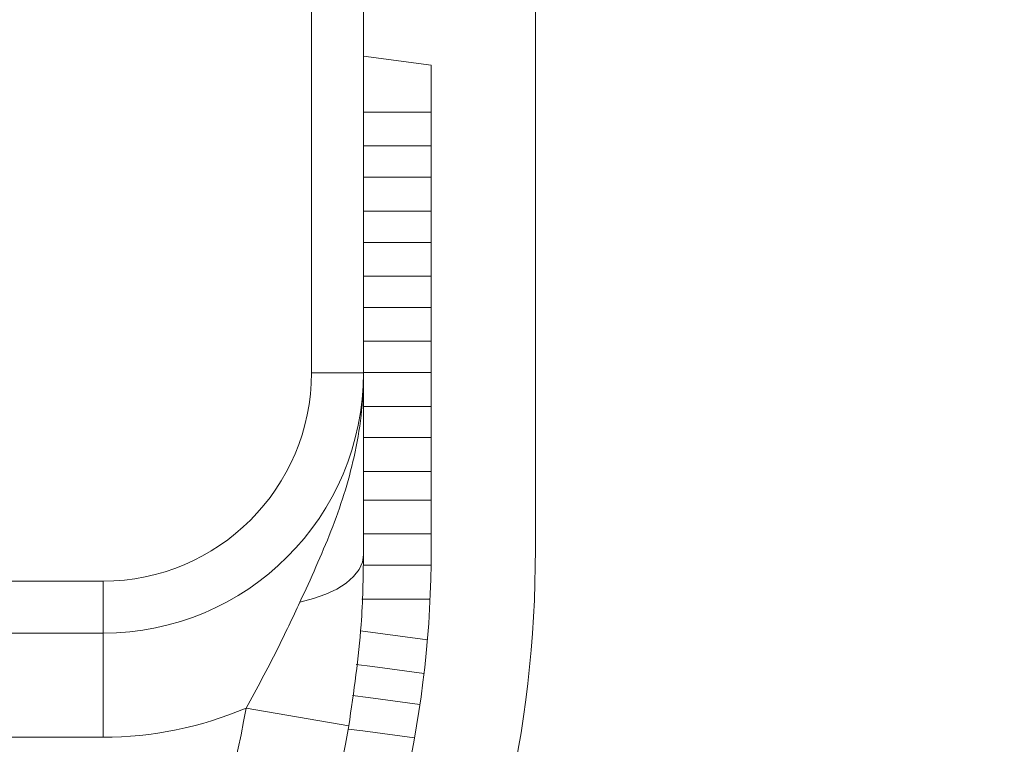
# Model space of a CAD drawing. Header units: inches. Extents: x 0.54 to 10.46, y 0.74 to 7.76.
# Tile 49 of 52: x 8.65 to 8.98, y 5.11 to 5.36. Entities that reach past the tile are written whole.
import ezdxf

# ---------------------------------------------------------------- set-up
doc = ezdxf.new("R2010")
doc.units = ezdxf.units.IN
doc.header["$MEASUREMENT"] = 0
doc.layers.add('BG', color=7, linetype='Continuous')
doc.layers.add('MCG-INT-4FT', color=7, linetype='Continuous')

# ---------------------------------------------------------------- blocks, each defined once
blk = doc.blocks.new('block 2')
at = {"layer": 'BG', "true_color": 0xffffff}
h = blk.add_hatch(color=7, dxfattribs=at)
h.dxf.hatch_style = 2
edge = h.paths.add_edge_path()
edge.add_spline(control_points=[(10.29599, 0.90612), (10.29599, 0.90612), (0.87112, 0.90612), (0.87112, 0.90612), (0.87016, 0.90612), (0.86938, 0.90689), (0.86938, 0.90785), (0.86938, 0.90785), (0.86938, 7.59215), (0.86938, 7.59215), (0.86938, 7.59311), (0.87016, 7.59389), (0.87112, 7.59389), (0.87112, 7.59389), (10.29599, 7.59389), (10.29599, 7.59389), (10.29696, 7.59389), (10.29773, 7.59311), (10.29773, 7.59215), (10.29773, 7.59215), (10.29773, 0.90785), (10.29773, 0.90785), (10.29773, 0.90689), (10.29696, 0.90612), (10.29599, 0.90612)], knot_values=[0, 0, 0, 0, 1, 1, 1, 2, 2, 2, 3, 3, 3, 4, 4, 4, 5, 5, 5, 6, 6, 6, 7, 7, 7, 8, 8, 8, 8], degree=3, periodic=1)
h.paths.add_polyline_path([(0.87286, 0.90959), (10.29426, 0.90959), (10.29426, 7.59042), (0.87286, 7.59042)])
at = {"layer": 'BG', "lineweight": 0}
blk.add_open_spline([(10.29599, 0.90612), (10.29599, 0.90612), (0.87112, 0.90612), (0.87112, 0.90612), (0.87016, 0.90612), (0.86938, 0.90689), (0.86938, 0.90785), (0.86938, 0.90785), (0.86938, 7.59215), (0.86938, 7.59215), (0.86938, 7.59311), (0.87016, 7.59389), (0.87112, 7.59389), (0.87112, 7.59389), (10.29599, 7.59389), (10.29599, 7.59389), (10.29696, 7.59389), (10.29773, 7.59311), (10.29773, 7.59215), (10.29773, 7.59215), (10.29773, 0.90785), (10.29773, 0.90785), (10.29773, 0.90689), (10.29696, 0.90612), (10.29599, 0.90612)], degree=3, knots=[0, 0, 0, 0, 1, 1, 1, 2, 2, 2, 3, 3, 3, 4, 4, 4, 5, 5, 5, 6, 6, 6, 7, 7, 7, 8, 8, 8, 8], dxfattribs=at)
blk = doc.blocks.new('block 62')
at = {"layer": 'BG', "true_color": 0xffffff}
h = blk.add_hatch(color=7, dxfattribs=at)
h.dxf.hatch_style = 2
edge = h.paths.add_edge_path()
edge.add_spline(control_points=[(10.46309, 0.739), (10.46309, 0.739), (0.53691, 0.739), (0.53691, 0.739), (0.53595, 0.739), (0.53517, 0.73978), (0.53517, 0.74074), (0.53517, 0.74074), (0.53517, 7.75926), (0.53517, 7.75926), (0.53517, 7.76022), (0.53595, 7.761), (0.53691, 7.761), (0.53691, 7.761), (10.46309, 7.761), (10.46309, 7.761), (10.46406, 7.761), (10.46483, 7.76022), (10.46483, 7.75926), (10.46483, 7.75926), (10.46483, 0.74074), (10.46483, 0.74074), (10.46483, 0.73978), (10.46406, 0.739), (10.46309, 0.739)], knot_values=[0, 0, 0, 0, 1, 1, 1, 2, 2, 2, 3, 3, 3, 4, 4, 4, 5, 5, 5, 6, 6, 6, 7, 7, 7, 8, 8, 8, 8], degree=3, periodic=1)
h.paths.add_polyline_path([(0.53864, 0.74248), (10.46136, 0.74248), (10.46136, 7.75752), (0.53864, 7.75752)])
at = {"layer": 'BG', "lineweight": 0}
blk.add_open_spline([(10.46309, 0.739), (10.46309, 0.739), (0.53691, 0.739), (0.53691, 0.739), (0.53595, 0.739), (0.53517, 0.73978), (0.53517, 0.74074), (0.53517, 0.74074), (0.53517, 7.75926), (0.53517, 7.75926), (0.53517, 7.76022), (0.53595, 7.761), (0.53691, 7.761), (0.53691, 7.761), (10.46309, 7.761), (10.46309, 7.761), (10.46406, 7.761), (10.46483, 7.76022), (10.46483, 7.75926), (10.46483, 7.75926), (10.46483, 0.74074), (10.46483, 0.74074), (10.46483, 0.73978), (10.46406, 0.739), (10.46309, 0.739)], degree=3, knots=[0, 0, 0, 0, 1, 1, 1, 2, 2, 2, 3, 3, 3, 4, 4, 4, 5, 5, 5, 6, 6, 6, 7, 7, 7, 8, 8, 8, 8], dxfattribs=at)
blk = doc.blocks.new('block 145')
at = {"layer": 'MCG-INT-4FT', "color": 7, "lineweight": 5, "true_color": 0xffffff}
blk.add_open_spline([(8.66279, 4.90412), (8.74479, 4.97224), (8.79222, 5.07331), (8.79222, 5.17991)], degree=3, dxfattribs=at)
blk = doc.blocks.new('block 146')
at = {"layer": 'MCG-INT-4FT', "color": 7, "lineweight": 5, "true_color": 0xffffff}
blk.add_lwpolyline([(8.79222, 5.17991), (8.79222, 5.34266)], dxfattribs=at)
blk = doc.blocks.new('block 147')
at = {"layer": 'MCG-INT-4FT', "color": 7, "lineweight": 5, "true_color": 0xffffff}
blk.add_lwpolyline([(8.79222, 5.34266), (8.76948, 5.34565)], dxfattribs=at)
blk = doc.blocks.new('block 152')
at = {"layer": 'MCG-INT-4FT', "color": 7, "lineweight": 5, "true_color": 0xffffff}
blk.add_lwpolyline([(8.8272, 5.42601), (8.8272, 5.17991)], dxfattribs=at)
blk = doc.blocks.new('block 153')
at = {"layer": 'MCG-INT-4FT', "color": 7, "lineweight": 5, "true_color": 0xffffff}
blk.add_open_spline([(8.67662, 4.87034), (8.77168, 4.94494), (8.8272, 5.05908), (8.8272, 5.17991)], degree=3, dxfattribs=at)
blk = doc.blocks.new('block 162')
at = {"layer": 'MCG-INT-4FT', "color": 7, "lineweight": 5, "true_color": 0xffffff}
blk.add_lwpolyline([(8.76948, 5.31546), (8.79222, 5.31546)], dxfattribs=at)
blk = doc.blocks.new('block 163')
at = {"layer": 'MCG-INT-4FT', "color": 7, "lineweight": 5, "true_color": 0xffffff}
blk.add_lwpolyline([(8.76948, 5.32683), (8.79222, 5.32683)], dxfattribs=at)
blk = doc.blocks.new('block 164')
at = {"layer": 'MCG-INT-4FT', "color": 7, "lineweight": 5, "true_color": 0xffffff}
blk.add_lwpolyline([(8.79222, 5.2936), (8.76948, 5.2936)], dxfattribs=at)
blk = doc.blocks.new('block 165')
at = {"layer": 'MCG-INT-4FT', "color": 7, "lineweight": 5, "true_color": 0xffffff}
blk.add_lwpolyline([(8.79222, 5.30497), (8.76948, 5.30497)], dxfattribs=at)
blk = doc.blocks.new('block 166')
at = {"layer": 'MCG-INT-4FT', "color": 7, "lineweight": 5, "true_color": 0xffffff}
blk.add_lwpolyline([(8.76948, 5.18516), (8.79218, 5.18516)], dxfattribs=at)
blk = doc.blocks.new('block 167')
at = {"layer": 'MCG-INT-4FT', "color": 7, "lineweight": 5, "true_color": 0xffffff}
blk.add_lwpolyline([(8.79222, 5.19653), (8.76948, 5.19653)], dxfattribs=at)
blk = doc.blocks.new('block 168')
at = {"layer": 'MCG-INT-4FT', "color": 7, "lineweight": 5, "true_color": 0xffffff}
blk.add_lwpolyline([(8.76924, 5.11898), (8.7866, 5.11669)], dxfattribs=at)
blk = doc.blocks.new('block 169')
at = {"layer": 'MCG-INT-4FT', "color": 7, "lineweight": 5, "true_color": 0xffffff}
blk.add_lwpolyline([(8.76434, 5.11962), (8.76924, 5.11898)], dxfattribs=at)
blk = doc.blocks.new('block 170')
at = {"layer": 'MCG-INT-4FT', "color": 7, "lineweight": 5, "true_color": 0xffffff}
blk.add_lwpolyline([(8.77108, 5.1302), (8.76577, 5.1309)], dxfattribs=at)
blk = doc.blocks.new('block 171')
at = {"layer": 'MCG-INT-4FT', "color": 7, "lineweight": 5, "true_color": 0xffffff}
blk.add_lwpolyline([(8.77108, 5.1302), (8.78843, 5.12791)], dxfattribs=at)
blk = doc.blocks.new('block 172')
at = {"layer": 'MCG-INT-4FT', "color": 7, "lineweight": 5, "true_color": 0xffffff}
blk.add_lwpolyline([(8.7898, 5.13832), (8.77245, 5.14061)], dxfattribs=at)
blk = doc.blocks.new('block 173')
at = {"layer": 'MCG-INT-4FT', "color": 7, "lineweight": 5, "true_color": 0xffffff}
blk.add_lwpolyline([(8.76703, 5.14132), (8.77245, 5.14061)], dxfattribs=at)
blk = doc.blocks.new('block 174')
at = {"layer": 'MCG-INT-4FT', "color": 7, "lineweight": 5, "true_color": 0xffffff}
blk.add_lwpolyline([(8.79094, 5.14964), (8.76841, 5.1526)], dxfattribs=at)
blk = doc.blocks.new('block 276')
at = {"layer": 'MCG-INT-4FT', "color": 7, "lineweight": 5, "true_color": 0xffffff}
blk.add_lwpolyline([(8.79222, 5.20615), (8.76948, 5.20615)], dxfattribs=at)
blk = doc.blocks.new('block 277')
at = {"layer": 'MCG-INT-4FT', "color": 7, "lineweight": 5, "true_color": 0xffffff}
blk.add_lwpolyline([(8.76948, 5.2831), (8.79222, 5.2831)], dxfattribs=at)
blk = doc.blocks.new('block 278')
at = {"layer": 'MCG-INT-4FT', "color": 7, "lineweight": 5, "true_color": 0xffffff}
blk.add_lwpolyline([(8.76948, 5.27174), (8.79222, 5.27174)], dxfattribs=at)
blk = doc.blocks.new('block 279')
at = {"layer": 'MCG-INT-4FT', "color": 7, "lineweight": 5, "true_color": 0xffffff}
blk.add_lwpolyline([(8.76948, 5.23938), (8.79222, 5.23938)], dxfattribs=at)
blk = doc.blocks.new('block 280')
at = {"layer": 'MCG-INT-4FT', "color": 7, "lineweight": 5, "true_color": 0xffffff}
blk.add_lwpolyline([(8.79222, 5.24988), (8.76948, 5.24988)], dxfattribs=at)
blk = doc.blocks.new('block 281')
at = {"layer": 'MCG-INT-4FT', "color": 7, "lineweight": 5, "true_color": 0xffffff}
blk.add_lwpolyline([(8.79222, 5.26124), (8.76948, 5.26124)], dxfattribs=at)
blk = doc.blocks.new('block 282')
at = {"layer": 'MCG-INT-4FT', "color": 7, "lineweight": 5, "true_color": 0xffffff}
blk.add_lwpolyline([(8.76948, 5.22801), (8.79222, 5.22801)], dxfattribs=at)
blk = doc.blocks.new('block 283')
at = {"layer": 'MCG-INT-4FT', "color": 7, "lineweight": 5, "true_color": 0xffffff}
blk.add_lwpolyline([(8.79222, 5.21752), (8.76948, 5.21752)], dxfattribs=at)
blk = doc.blocks.new('block 284')
at = {"layer": 'MCG-INT-4FT', "color": 7, "lineweight": 5, "true_color": 0xffffff}
blk.add_lwpolyline([(8.76896, 5.1633), (8.79183, 5.1633)], dxfattribs=at)
blk = doc.blocks.new('block 285')
at = {"layer": 'MCG-INT-4FT', "color": 7, "lineweight": 5, "true_color": 0xffffff}
blk.add_lwpolyline([(8.79218, 5.17466), (8.76936, 5.17466)], dxfattribs=at)
blk = doc.blocks.new('block 296')
at = {"layer": 'MCG-INT-4FT', "color": 7, "lineweight": 5, "true_color": 0xffffff}
blk.add_open_spline([(8.79222, 5.17991), (8.79222, 5.18166), (8.79221, 5.18341), (8.79218, 5.18516)], degree=3, dxfattribs=at)
blk = doc.blocks.new('block 384')
at = {"layer": 'MCG-INT-4FT', "color": 7, "lineweight": 5, "true_color": 0xffffff}
blk.add_lwpolyline([(8.75199, 5.23928), (8.75199, 5.56277)], dxfattribs=at)
blk = doc.blocks.new('block 385')
at = {"layer": 'MCG-INT-4FT', "color": 7, "lineweight": 5, "true_color": 0xffffff}
blk.add_open_spline([(8.68203, 5.16932), (8.72067, 5.16932), (8.75199, 5.20064), (8.75199, 5.23928)], degree=3, dxfattribs=at)
blk = doc.blocks.new('block 386')
at = {"layer": 'MCG-INT-4FT', "color": 7, "lineweight": 5, "true_color": 0xffffff}
blk.add_lwpolyline([(8.18531, 5.16932), (8.68203, 5.16932)], dxfattribs=at)
blk = doc.blocks.new('block 392')
at = {"layer": 'MCG-INT-4FT', "color": 7, "lineweight": 5, "true_color": 0xffffff}
blk.add_lwpolyline([(8.76948, 5.56277), (8.76948, 5.23928)], dxfattribs=at)
blk = doc.blocks.new('block 393')
at = {"layer": 'MCG-INT-4FT', "color": 7, "lineweight": 5, "true_color": 0xffffff}
blk.add_lwpolyline([(8.75199, 5.23928), (8.76948, 5.23928)], dxfattribs=at)
blk = doc.blocks.new('block 396')
at = {"layer": 'MCG-INT-4FT', "color": 7, "lineweight": 5, "true_color": 0xffffff}
blk.add_open_spline([(8.68203, 5.15183), (8.73033, 5.15183), (8.76948, 5.19098), (8.76948, 5.23928)], degree=3, dxfattribs=at)
blk = doc.blocks.new('block 397')
at = {"layer": 'MCG-INT-4FT', "color": 7, "lineweight": 5, "true_color": 0xffffff}
blk.add_lwpolyline([(8.68203, 5.15183), (8.68203, 5.16932)], dxfattribs=at)
blk = doc.blocks.new('block 398')
at = {"layer": 'MCG-INT-4FT', "color": 7, "lineweight": 5, "true_color": 0xffffff}
blk.add_lwpolyline([(8.68203, 5.15183), (8.18531, 5.15183)], dxfattribs=at)
blk = doc.blocks.new('block 405')
at = {"layer": 'MCG-INT-4FT', "color": 7, "lineweight": 5, "true_color": 0xffffff}
blk.add_open_spline([(8.73006, 5.12667), (8.73364, 5.13325), (8.73721, 5.13983), (8.7405, 5.14638), (8.74317, 5.15169), (8.74566, 5.15699), (8.74814, 5.16228)], degree=3, knots=[0, 0, 0, 0, 1, 1, 1, 2, 2, 2, 2], dxfattribs=at)
blk = doc.blocks.new('block 406')
at = {"layer": 'MCG-INT-4FT', "color": 7, "lineweight": 5, "true_color": 0xffffff}
blk.add_open_spline([(8.68203, 5.11685), (8.69854, 5.11685), (8.71487, 5.12019), (8.73006, 5.12667)], degree=3, dxfattribs=at)
blk = doc.blocks.new('block 407')
at = {"layer": 'MCG-INT-4FT', "color": 7, "lineweight": 5, "true_color": 0xffffff}
blk.add_lwpolyline([(8.68203, 5.15183), (8.68203, 5.11685)], dxfattribs=at)
blk = doc.blocks.new('block 408')
at = {"layer": 'MCG-INT-4FT', "color": 7, "lineweight": 5, "true_color": 0xffffff}
blk.add_open_spline([(8.74814, 5.16228), (8.75176, 5.17017), (8.75539, 5.17807), (8.75854, 5.18613), (8.76172, 5.19426), (8.76441, 5.20256), (8.76631, 5.21106), (8.76733, 5.21562), (8.76812, 5.22024), (8.76865, 5.22489), (8.76919, 5.22959), (8.76947, 5.23432), (8.76948, 5.23904), (8.76948, 5.23912), (8.76948, 5.2392), (8.76948, 5.23928)], degree=3, knots=[0, 0, 0, 0, 1, 1, 1, 2, 2, 2, 3, 3, 3, 4, 4, 4, 5, 5, 5, 5], dxfattribs=at)
blk = doc.blocks.new('block 409')
at = {"layer": 'MCG-INT-4FT', "color": 7, "lineweight": 5, "true_color": 0xffffff}
blk.add_lwpolyline([(8.76948, 5.17816), (8.76911, 5.17565), (8.76799, 5.17319), (8.76617, 5.17083), (8.76366, 5.16864), (8.76053, 5.16664), (8.75685, 5.16489), (8.75269, 5.16343), (8.74814, 5.16228)], dxfattribs=at)
blk = doc.blocks.new('block 410')
at = {"layer": 'MCG-INT-4FT', "color": 7, "lineweight": 5, "true_color": 0xffffff}
blk.add_lwpolyline([(8.76948, 5.20655), (8.76948, 5.17816)], dxfattribs=at)
blk = doc.blocks.new('block 411')
at = {"layer": 'MCG-INT-4FT', "color": 7, "lineweight": 5, "true_color": 0xffffff}
blk.add_open_spline([(8.76948, 5.23928), (8.76948, 5.23923), (8.76948, 5.23919), (8.76948, 5.23914), (8.76948, 5.23341), (8.76948, 5.22772), (8.76948, 5.22171), (8.76948, 5.2168), (8.76948, 5.21168), (8.76948, 5.20655)], degree=3, knots=[0, 0, 0, 0, 1, 1, 1, 2, 2, 2, 3, 3, 3, 3], dxfattribs=at)
blk = doc.blocks.new('block 420')
at = {"layer": 'MCG-INT-4FT', "color": 7, "lineweight": 5, "true_color": 0xffffff}
blk.add_lwpolyline([(8.68203, 5.11685), (8.55348, 5.11685)], dxfattribs=at)
blk = doc.blocks.new('block 423')
at = {"layer": 'MCG-INT-4FT', "color": 7, "lineweight": 5, "true_color": 0xffffff}
blk.add_lwpolyline([(8.73006, 5.12667), (8.76452, 5.12068)], dxfattribs=at)
blk = doc.blocks.new('block 424')
at = {"layer": 'MCG-INT-4FT', "color": 7, "lineweight": 5, "true_color": 0xffffff}
blk.add_open_spline([(8.76948, 5.17816), (8.76936, 5.17042), (8.76924, 5.16267), (8.76866, 5.15464), (8.76786, 5.14367), (8.76619, 5.13217), (8.76452, 5.12068)], degree=3, knots=[0, 0, 0, 0, 1, 1, 1, 2, 2, 2, 2], dxfattribs=at)
blk = doc.blocks.new('block 426')
at = {"layer": 'MCG-INT-4FT', "color": 7, "lineweight": 5, "true_color": 0xffffff}
blk.add_open_spline([(8.67153, 4.99399), (8.70157, 5.03278), (8.72166, 5.07833), (8.73006, 5.12667)], degree=3, dxfattribs=at)
blk = doc.blocks.new('block 427')
at = {"layer": 'MCG-INT-4FT', "color": 7, "lineweight": 5, "true_color": 0xffffff}
blk.add_open_spline([(8.67629, 4.94599), (8.72239, 4.99417), (8.75311, 5.05498), (8.76452, 5.12068)], degree=3, dxfattribs=at)

msp = doc.modelspace()

# ---------------------------------------------------------------- block references
at = {"layer": 'BG'}
for name in ['block 62', 'block 2']:
    msp.add_blockref(name, (0, 0), dxfattribs=at)
at = {"layer": 'MCG-INT-4FT'}
for name in ['block 384', 'block 392', 'block 152', 'block 147', 'block 146', 'block 163', 'block 162', 'block 165', 'block 164', 'block 277', 'block 278', 'block 281', 'block 280', 'block 385', 'block 396', 'block 408', 'block 393', 'block 279', 'block 411', 'block 282', 'block 283', 'block 410', 'block 276', 'block 167', 'block 166', 'block 296', 'block 145', 'block 153', 'block 409', 'block 424', 'block 285', 'block 386', 'block 397', 'block 405', 'block 284', 'block 398', 'block 407', 'block 174', 'block 173', 'block 172', 'block 170', 'block 171', 'block 426', 'block 406', 'block 423', 'block 427', 'block 169', 'block 168', 'block 420']:
    msp.add_blockref(name, (0, 0), dxfattribs=at)

doc.saveas('drawing.dxf')
